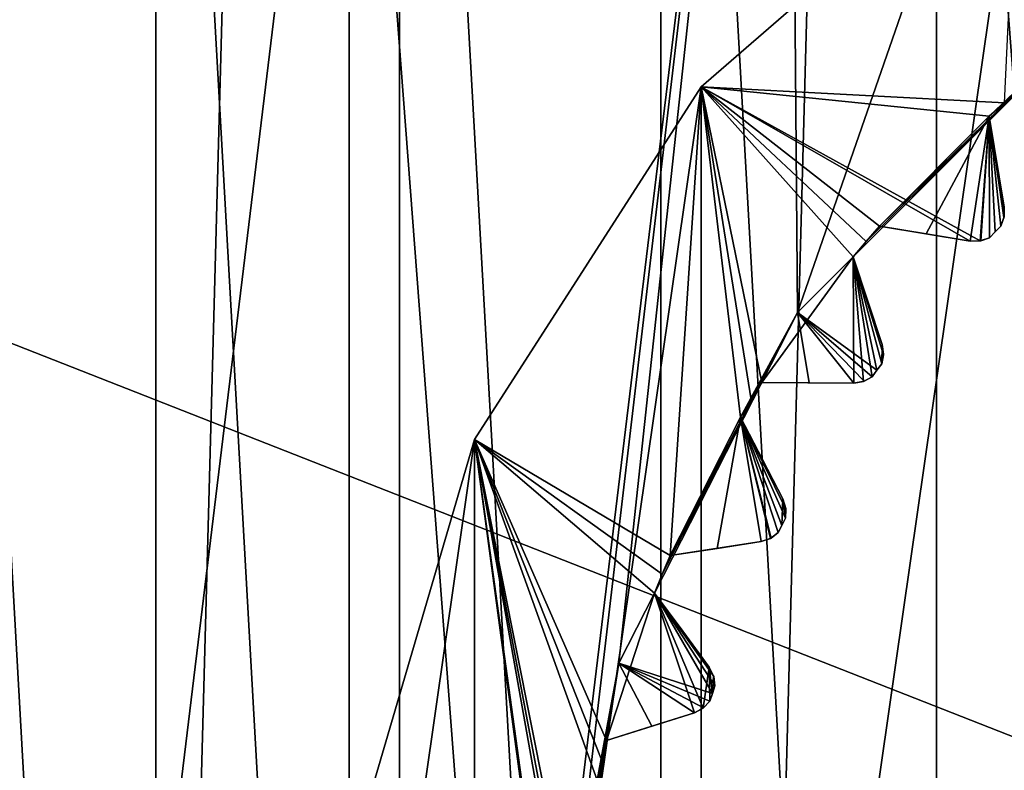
# Model space of a CAD drawing. Header units: millimetres. Extents: x -175 to 114, y -36 to 283.
# Tile 15 of 112: x 14.36 to 19.38, y 1.43 to 5.25. Entities that reach past the tile are written whole.
import ezdxf

# ---------------------------------------------------------------- set-up
doc = ezdxf.new("R2010")
doc.units = ezdxf.units.MM
doc.header["$LTSCALE"] = 65.185185
for name, color, linetype in [('1', 7, 'CONTINUOUS'), ('1180', 7, 'CONTINUOUS'), ('1181', 7, 'CONTINUOUS'), ('1182', 7, 'CONTINUOUS'), ('1183', 7, 'CONTINUOUS'), ('1245', 7, 'CONTINUOUS'), ('1246', 7, 'CONTINUOUS'), ('1247', 7, 'CONTINUOUS'), ('1248', 7, 'CONTINUOUS'), ('2', 7, 'CONTINUOUS'), ('30', 7, 'CONTINUOUS'), ('667', 7, 'CONTINUOUS'), ('852', 7, 'CONTINUOUS'), ('854', 7, 'CONTINUOUS'), ('856', 7, 'CONTINUOUS'), ('858', 7, 'CONTINUOUS'), ('860', 7, 'CONTINUOUS'), ('962', 7, 'CONTINUOUS'), ('963', 7, 'CONTINUOUS'), ('964', 7, 'CONTINUOUS'), ('965', 7, 'CONTINUOUS'), ('966', 7, 'CONTINUOUS'), ('967', 7, 'CONTINUOUS'), ('968', 7, 'CONTINUOUS'), ('969', 7, 'CONTINUOUS'), ('970', 7, 'CONTINUOUS'), ('971', 7, 'CONTINUOUS'), ('972', 7, 'CONTINUOUS'), ('973', 7, 'CONTINUOUS'), ('974', 7, 'CONTINUOUS'), ('975', 7, 'CONTINUOUS'), ('976', 7, 'CONTINUOUS'), ('977', 7, 'CONTINUOUS'), ('978', 7, 'CONTINUOUS')]:
    doc.layers.add(name, color=color, linetype=linetype)

msp = doc.modelspace()

# ---------------------------------------------------------------- linework, layer by layer
at = {"layer": '1', "linetype": 'CONTINUOUS'}
for points in [[(18.6379, 15.2434, 80), (21.8562, 15.9153, 80), (21, -15.8035, 80), (18.6379, 15.2434, 80)], [(15.625, 13.9278, 80), (18.6379, 15.2434, 80), (17.8227, -14.9589, 80), (15.625, 13.9278, 80)], [(17.8227, -14.9589, 80), (18.6379, 15.2434, 80), (21, -15.8035, 80), (17.8227, -14.9589, 80)], [(12.9445, 12.0242, 80), (15.625, 13.9278, 80), (14.8851, -13.4827, 80), (12.9445, 12.0242, 80)], [(14.8851, -13.4827, 80), (15.625, 13.9278, 80), (17.8227, -14.9589, 80), (14.8851, -13.4827, 80)], [(12.3112, -11.4373, 80), (12.9445, 12.0242, 80), (14.8851, -13.4827, 80), (12.3112, -11.4373, 80)]]:
    msp.add_3dface(points, dxfattribs=at)
at = {"layer": '1180', "linetype": 'CONTINUOUS'}
for points in [[(17.9016, 1.8623, 106), (17.8888, 1.8232, 106), (17.9016, 1.8623, 94), (17.9016, 1.8623, 106)], [(17.8888, 1.8232, 106), (17.8888, 1.8232, 94), (17.9016, 1.8623, 94), (17.8888, 1.8232, 106)], [(17.8888, 1.8232, 106), (17.8762, 1.784, 106), (17.8888, 1.8232, 94), (17.8888, 1.8232, 106)], [(17.8762, 1.784, 106), (17.8762, 1.784, 94), (17.8888, 1.8232, 94), (17.8762, 1.784, 106)]]:
    msp.add_3dface(points, dxfattribs=at)
at = {"layer": '1181', "linetype": 'CONTINUOUS'}
for points in [[(18.2619, 2.7152, 106), (18.2431, 2.6785, 106), (18.2619, 2.7152, 94), (18.2619, 2.7152, 106)], [(18.2431, 2.6785, 106), (18.2431, 2.6785, 94), (18.2619, 2.7152, 94), (18.2431, 2.6785, 106)], [(18.2431, 2.6785, 106), (18.2245, 2.6418, 106), (18.2431, 2.6785, 94), (18.2431, 2.6785, 106)], [(18.2245, 2.6418, 106), (18.2245, 2.6418, 94), (18.2431, 2.6785, 94), (18.2245, 2.6418, 106)]]:
    msp.add_3dface(points, dxfattribs=at)
at = {"layer": '1182', "linetype": 'CONTINUOUS'}
for points in [[(18.7268, 3.4679, 106), (18.7027, 3.4345, 106), (18.7268, 3.4679, 94), (18.7268, 3.4679, 106)], [(18.7027, 3.4345, 106), (18.7027, 3.4345, 94), (18.7268, 3.4679, 94), (18.7027, 3.4345, 106)], [(18.7511, 3.5012, 106), (18.7268, 3.4679, 106), (18.7511, 3.5012, 94), (18.7511, 3.5012, 106)], [(18.7268, 3.4679, 106), (18.7268, 3.4679, 94), (18.7511, 3.5012, 94), (18.7268, 3.4679, 106)]]:
    msp.add_3dface(points, dxfattribs=at)
at = {"layer": '1183', "linetype": 'CONTINUOUS'}
for points in [[(19.3281, 4.1719, 106), (19.2991, 4.1427, 106), (19.3281, 4.1719, 94), (19.3281, 4.1719, 106)], [(19.2991, 4.1427, 106), (19.2991, 4.1427, 94), (19.3281, 4.1719, 94), (19.2991, 4.1427, 106)], [(19.3573, 4.2009, 106), (19.3281, 4.1719, 106), (19.3573, 4.2009, 94), (19.3573, 4.2009, 106)], [(19.3281, 4.1719, 106), (19.3281, 4.1719, 94), (19.3573, 4.2009, 94), (19.3281, 4.1719, 106)]]:
    msp.add_3dface(points, dxfattribs=at)
at = {"layer": '1245', "linetype": 'CONTINUOUS'}
for points in [[(17.8762, 1.784, 106), (17.8417, 1.7477, 106), (17.8762, 1.784, 94), (17.8762, 1.784, 106)], [(17.8417, 1.7477, 106), (17.8444, 1.7498, 93.9799), (17.8762, 1.784, 94), (17.8417, 1.7477, 106)], [(17.8417, 1.7477, 106), (17.7971, 1.7248, 106), (17.8444, 1.7498, 93.9799), (17.8417, 1.7477, 106)], [(17.7971, 1.7248, 106), (17.7971, 1.7248, 93.942), (17.8444, 1.7498, 93.9799), (17.7971, 1.7248, 106)]]:
    msp.add_3dface(points, dxfattribs=at)
at = {"layer": '1246', "linetype": 'CONTINUOUS'}
for points in [[(18.1847, 2.6113, 106), (18.1372, 2.5957, 106), (18.1878, 2.613, 93.9799), (18.1847, 2.6113, 106)], [(18.1372, 2.5957, 106), (18.1372, 2.5957, 93.942), (18.1878, 2.613, 93.9799), (18.1372, 2.5957, 106)], [(18.2245, 2.6418, 106), (18.1847, 2.6113, 106), (18.2245, 2.6418, 94), (18.2245, 2.6418, 106)], [(18.1847, 2.6113, 106), (18.1878, 2.613, 93.9799), (18.2245, 2.6418, 94), (18.1847, 2.6113, 106)]]:
    msp.add_3dface(points, dxfattribs=at)
at = {"layer": '1247', "linetype": 'CONTINUOUS'}
for points in [[(18.6587, 3.4107, 106), (18.6092, 3.4026, 106), (18.662, 3.4118, 93.9799), (18.6587, 3.4107, 106)], [(18.6092, 3.4026, 106), (18.6092, 3.4026, 93.942), (18.662, 3.4118, 93.9799), (18.6092, 3.4026, 106)], [(18.7027, 3.4345, 106), (18.6587, 3.4107, 106), (18.7027, 3.4345, 94), (18.7027, 3.4345, 106)], [(18.6587, 3.4107, 106), (18.662, 3.4118, 93.9799), (18.7027, 3.4345, 94), (18.6587, 3.4107, 106)]]:
    msp.add_3dface(points, dxfattribs=at)
at = {"layer": '1248', "linetype": 'CONTINUOUS'}
for points in [[(19.2519, 4.126, 106), (19.2017, 4.1258, 106), (19.2552, 4.1267, 93.9799), (19.2519, 4.126, 106)], [(19.2017, 4.1258, 106), (19.2017, 4.1258, 93.942), (19.2552, 4.1267, 93.9799), (19.2017, 4.1258, 106)], [(19.2991, 4.1427, 106), (19.2519, 4.126, 106), (19.2991, 4.1427, 94), (19.2991, 4.1427, 106)], [(19.2519, 4.126, 106), (19.2552, 4.1267, 93.9799), (19.2991, 4.1427, 94), (19.2519, 4.126, 106)]]:
    msp.add_3dface(points, dxfattribs=at)
at = {"layer": '2', "linetype": 'CONTINUOUS'}
for points in [[(113.25, -35.25, 92.5), (113.25, 35.25, 92.5), (-66.25, 35.25, 92.5), (113.25, -35.25, 92.5)], [(113.25, -35.25, 92.5), (-66.25, 35.25, 92.5), (-18.1198, 11.172, 92.5), (113.25, -35.25, 92.5)], [(-15.7687, 9.6947, 92.5), (113.25, -35.25, 92.5), (-18.1198, 11.172, 92.5), (-15.7687, 9.6947, 92.5)], [(-13.8053, 7.7313, 92.5), (113.25, -35.25, 92.5), (-15.7687, 9.6947, 92.5), (-13.8053, 7.7313, 92.5)], [(-12.328, 5.3802, 92.5), (113.25, -35.25, 92.5), (-13.8053, 7.7313, 92.5), (-12.328, 5.3802, 92.5)], [(-11.4109, 2.7593, 92.5), (113.25, -35.25, 92.5), (-12.328, 5.3802, 92.5), (-11.4109, 2.7593, 92.5)], [(-11.1, 0, 92.5), (113.25, -35.25, 92.5), (-11.4109, 2.7593, 92.5), (-11.1, 0, 92.5)]]:
    msp.add_3dface(points, dxfattribs=at)
at = {"layer": '30', "color": 7, "linetype": 'CONTINUOUS', "true_color": 0x21211a}
for points in [[(30, 32.75, 79.5), (10.7097, 9.6129, 79.5), (-45.75, -32.75, 79.5), (30, 32.75, 79.5)], [(-45.75, 32.75, 79.5), (30, 32.75, 79.5), (-45.75, -32.75, 79.5), (-45.75, 32.75, 79.5)]]:
    msp.add_3dface(points, dxfattribs=at)
at = {"layer": '667', "linetype": 'CONTINUOUS'}
for points in [[(19.03, 12.7915, 110), (20.4912, -13.2117, 110), (20.4912, 13.2117, 110), (19.03, 12.7915, 110)], [(17.6259, 12.2105, 110), (19.03, -12.7915, 110), (19.03, 12.7915, 110), (17.6259, 12.2105, 110)], [(19.03, -12.7915, 110), (20.4912, -13.2117, 110), (19.03, 12.7915, 110), (19.03, -12.7915, 110)], [(16.2951, 11.4757, 110), (17.6259, -12.2105, 110), (17.6259, 12.2105, 110), (16.2951, 11.4757, 110)], [(17.6259, -12.2105, 110), (19.03, -12.7915, 110), (17.6259, 12.2105, 110), (17.6259, -12.2105, 110)], [(15.0551, 10.5965, 110), (16.2951, -11.4757, 110), (16.2951, 11.4757, 110), (15.0551, 10.5965, 110)], [(16.2951, -11.4757, 110), (17.6259, -12.2105, 110), (16.2951, 11.4757, 110), (16.2951, -11.4757, 110)], [(13.9214, 9.584, 110), (15.0551, -10.5965, 110), (15.0551, 10.5965, 110), (13.9214, 9.584, 110)], [(15.0551, -10.5965, 110), (16.2951, -11.4757, 110), (15.0551, 10.5965, 110), (15.0551, -10.5965, 110)], [(13.9214, -9.584, 110), (15.0551, -10.5965, 110), (13.9214, 9.584, 110), (13.9214, -9.584, 110)]]:
    msp.add_3dface(points, dxfattribs=at)
at = {"layer": '852', "linetype": 'CONTINUOUS'}
for points in [[(17.8319, 4.9114, 108), (19.4452, 6.3094, 108), (17.8319, -4.9114, 108), (17.8319, 4.9114, 108)], [(17.8319, -4.9114, 108), (19.4452, 6.3094, 108), (19.4452, -6.3094, 108), (17.8319, -4.9114, 108)], [(16.6778, 3.1156, 108), (17.8319, 4.9114, 108), (16.6778, -3.1156, 108), (16.6778, 3.1156, 108)], [(16.6778, -3.1156, 108), (17.8319, 4.9114, 108), (17.8319, -4.9114, 108), (16.6778, -3.1156, 108)], [(16.0763, 1.0674, 108), (16.6778, 3.1156, 108), (16.0763, -1.0674, 108), (16.0763, 1.0674, 108)], [(16.0763, -1.0674, 108), (16.6778, 3.1156, 108), (16.6778, -3.1156, 108), (16.0763, -1.0674, 108)]]:
    msp.add_3dface(points, dxfattribs=at)
at = {"layer": '854', "linetype": 'CONTINUOUS'}
for points in [[(19.4452, 6.3094, 106), (17.8319, 4.9114, 106), (19.376, 4.8286, 106), (19.4452, 6.3094, 106)], [(17.8319, 4.9114, 106), (16.6778, 3.1156, 106), (17.6738, 2.5254, 106), (17.8319, 4.9114, 106)], [(18.0324, 3.2291, 106), (17.8319, 4.9114, 106), (17.6738, 2.5254, 106), (18.0324, 3.2291, 106)], [(19.376, 4.8286, 106), (17.8319, 4.9114, 106), (19.2978, 4.7607, 106), (19.376, 4.8286, 106)], [(19.2978, 4.7607, 106), (17.8319, 4.9114, 106), (19.2519, 4.126, 106), (19.2978, 4.7607, 106)], [(19.2519, 4.126, 106), (17.8319, 4.9114, 106), (19.2017, 4.1258, 106), (19.2519, 4.126, 106)], [(19.2017, 4.1258, 106), (17.8319, 4.9114, 106), (18.7393, 4.2022, 106), (19.2017, 4.1258, 106)], [(18.7393, 4.2022, 106), (17.8319, 4.9114, 106), (18.6714, 4.124, 106), (18.7393, 4.2022, 106)], [(18.6714, 4.124, 106), (17.8319, 4.9114, 106), (18.6048, 4.0447, 106), (18.6714, 4.124, 106)], [(18.6048, 4.0447, 106), (17.8319, 4.9114, 106), (18.1405, 3.4057, 106), (18.6048, 4.0447, 106)], [(18.1405, 3.4057, 106), (17.8319, 4.9114, 106), (18.0857, 3.3179, 106), (18.1405, 3.4057, 106)], [(18.0857, 3.3179, 106), (17.8319, 4.9114, 106), (18.0324, 3.2291, 106), (18.0857, 3.3179, 106)], [(19.2991, 4.1427, 106), (19.2978, 4.7607, 106), (19.2519, 4.126, 106), (19.2991, 4.1427, 106)], [(19.3742, 4.2983, 106), (19.2978, 4.7607, 106), (19.374, 4.2481, 106), (19.3742, 4.2983, 106)], [(19.374, 4.2481, 106), (19.2978, 4.7607, 106), (19.3573, 4.2009, 106), (19.374, 4.2481, 106)], [(19.3573, 4.2009, 106), (19.2978, 4.7607, 106), (19.3281, 4.1719, 106), (19.3573, 4.2009, 106)], [(19.3281, 4.1719, 106), (19.2978, 4.7607, 106), (19.2991, 4.1427, 106), (19.3281, 4.1719, 106)], [(18.6092, 3.4026, 106), (18.6048, 4.0447, 106), (18.1405, 3.4057, 106), (18.6092, 3.4026, 106)], [(18.7526, 3.5999, 106), (18.6048, 4.0447, 106), (18.7511, 3.5012, 106), (18.7526, 3.5999, 106)], [(18.7511, 3.5012, 106), (18.6048, 4.0447, 106), (18.7268, 3.4679, 106), (18.7511, 3.5012, 106)], [(18.7268, 3.4679, 106), (18.6048, 4.0447, 106), (18.7027, 3.4345, 106), (18.7268, 3.4679, 106)], [(18.7027, 3.4345, 106), (18.6048, 4.0447, 106), (18.6587, 3.4107, 106), (18.7027, 3.4345, 106)], [(18.6587, 3.4107, 106), (18.6048, 4.0447, 106), (18.6092, 3.4026, 106), (18.6587, 3.4107, 106)], [(18.7602, 3.5504, 106), (18.7526, 3.5999, 106), (18.7511, 3.5012, 106), (18.7602, 3.5504, 106)], [(18.1372, 2.5957, 106), (18.0324, 3.2291, 106), (17.6738, 2.5254, 106), (18.1372, 2.5957, 106)], [(18.2479, 2.8129, 106), (18.0324, 3.2291, 106), (18.2431, 2.6785, 106), (18.2479, 2.8129, 106)], [(18.2431, 2.6785, 106), (18.0324, 3.2291, 106), (18.2245, 2.6418, 106), (18.2431, 2.6785, 106)], [(18.2245, 2.6418, 106), (18.0324, 3.2291, 106), (18.1847, 2.6113, 106), (18.2245, 2.6418, 106)], [(18.1847, 2.6113, 106), (18.0324, 3.2291, 106), (18.1372, 2.5957, 106), (18.1847, 2.6113, 106)], [(16.0763, 1.0674, 106), (16.6778, -3.1156, 106), (16.6778, 3.1156, 106), (16.0763, 1.0674, 106)], [(16.6778, 3.1156, 106), (16.6778, -3.1156, 106), (17.1785, -0.6014, 106), (16.6778, 3.1156, 106)], [(17.6738, 2.5254, 106), (16.6778, 3.1156, 106), (17.6334, 2.43, 106), (17.6738, 2.5254, 106)], [(17.6334, 2.43, 106), (16.6778, 3.1156, 106), (17.5945, 2.3341, 106), (17.6334, 2.43, 106)], [(17.5945, 2.3341, 106), (16.6778, 3.1156, 106), (17.3504, 1.5829, 106), (17.5945, 2.3341, 106)], [(17.3504, 1.5829, 106), (16.6778, 3.1156, 106), (17.3255, 1.4824, 106), (17.3504, 1.5829, 106)], [(17.3255, 1.4824, 106), (16.6778, 3.1156, 106), (17.3021, 1.3815, 106), (17.3255, 1.4824, 106)], [(17.3021, 1.3815, 106), (16.6778, 3.1156, 106), (17.1785, 0.6014, 106), (17.3021, 1.3815, 106)], [(17.1785, 0.6014, 106), (16.6778, 3.1156, 106), (17.1696, 0.4982, 106), (17.1785, 0.6014, 106)], [(17.1696, 0.4982, 106), (16.6778, 3.1156, 106), (17.1623, 0.3949, 106), (17.1696, 0.4982, 106)], [(17.1623, 0.3949, 106), (16.6778, 3.1156, 106), (17.1623, -0.3949, 106), (17.1623, 0.3949, 106)], [(17.1623, -0.3949, 106), (16.6778, 3.1156, 106), (17.1696, -0.4982, 106), (17.1623, -0.3949, 106)], [(17.1696, -0.4982, 106), (16.6778, 3.1156, 106), (17.1785, -0.6014, 106), (17.1696, -0.4982, 106)], [(18.2619, 2.7152, 106), (18.2479, 2.8129, 106), (18.2431, 2.6785, 106), (18.2619, 2.7152, 106)], [(18.2632, 2.7652, 106), (18.2479, 2.8129, 106), (18.2619, 2.7152, 106), (18.2632, 2.7652, 106)], [(17.7971, 1.7248, 106), (17.5945, 2.3341, 106), (17.3504, 1.5829, 106), (17.7971, 1.7248, 106)], [(17.8725, 1.9567, 106), (17.5945, 2.3341, 106), (17.8417, 1.7477, 106), (17.8725, 1.9567, 106)], [(17.8417, 1.7477, 106), (17.5945, 2.3341, 106), (17.7971, 1.7248, 106), (17.8417, 1.7477, 106)], [(17.8762, 1.784, 106), (17.8725, 1.9567, 106), (17.8417, 1.7477, 106), (17.8762, 1.784, 106)], [(17.8951, 1.912, 106), (17.8725, 1.9567, 106), (17.8888, 1.8232, 106), (17.8951, 1.912, 106)], [(17.8888, 1.8232, 106), (17.8725, 1.9567, 106), (17.8762, 1.784, 106), (17.8888, 1.8232, 106)], [(17.9016, 1.8623, 106), (17.8951, 1.912, 106), (17.8888, 1.8232, 106), (17.9016, 1.8623, 106)]]:
    msp.add_3dface(points, dxfattribs=at)
at = {"layer": '856', "linetype": 'CONTINUOUS'}
for points in [[(18.2718, 9.9613, 93.5), (20.8076, 10.9231, 93.5), (18.3222, 3.7618, 93.5), (18.2718, 9.9613, 93.5)], [(18.3222, 3.7618, 93.5), (20.8076, 10.9231, 93.5), (19.7381, 5.1777, 93.5), (18.3222, 3.7618, 93.5)], [(16.0398, 8.4207, 93.5), (18.2718, 9.9613, 93.5), (16.0398, -8.4207, 93.5), (16.0398, 8.4207, 93.5)], [(16.0398, -8.4207, 93.5), (18.2718, 9.9613, 93.5), (17.1, 0, 93.5), (16.0398, -8.4207, 93.5)], [(17.1, 0, 93.5), (18.2718, 9.9613, 93.5), (17.4132, 1.9776, 93.5), (17.1, 0, 93.5)], [(17.4132, 1.9776, 93.5), (18.2718, 9.9613, 93.5), (18.3222, 3.7618, 93.5), (17.4132, 1.9776, 93.5)], [(14.2414, 6.3907, 93.5), (16.0398, 8.4207, 93.5), (14.2414, -6.3907, 93.5), (14.2414, 6.3907, 93.5)], [(14.2414, -6.3907, 93.5), (16.0398, 8.4207, 93.5), (16.0398, -8.4207, 93.5), (14.2414, -6.3907, 93.5)]]:
    msp.add_3dface(points, dxfattribs=at)
at = {"layer": '858', "linetype": 'CONTINUOUS'}
for points in [[(19.4452, 6.3094, 108), (17.8319, 4.9114, 108), (19.4452, 6.3094, 106), (19.4452, 6.3094, 108)], [(17.8319, 4.9114, 108), (17.8319, 4.9114, 106), (19.4452, 6.3094, 106), (17.8319, 4.9114, 108)], [(17.8319, 4.9114, 108), (16.6778, 3.1156, 108), (17.8319, 4.9114, 106), (17.8319, 4.9114, 108)], [(16.6778, 3.1156, 108), (16.6778, 3.1156, 106), (17.8319, 4.9114, 106), (16.6778, 3.1156, 108)], [(16.6778, 3.1156, 108), (16.0763, 1.0674, 108), (16.6778, 3.1156, 106), (16.6778, 3.1156, 108)], [(16.0763, 1.0674, 108), (16.0763, 1.0674, 106), (16.6778, 3.1156, 106), (16.0763, 1.0674, 108)]]:
    msp.add_3dface(points, dxfattribs=at)
at = {"layer": '860', "linetype": 'CONTINUOUS'}
for points in [[(18.3222, 3.7618, 93.5), (19.7381, 5.1777, 93.5), (18.6048, 4.0447, 93.55), (18.3222, 3.7618, 93.5)], [(18.6048, 4.0447, 93.55), (19.7381, 5.1777, 93.5), (18.6714, 4.124, 93.55), (18.6048, 4.0447, 93.55)], [(18.6714, 4.124, 93.55), (19.7381, 5.1777, 93.5), (18.7393, 4.2022, 93.55), (18.6714, 4.124, 93.55)], [(18.7393, 4.2022, 93.55), (19.7381, 5.1777, 93.5), (19.2978, 4.7607, 93.55), (18.7393, 4.2022, 93.55)], [(19.2978, 4.7607, 93.55), (19.7381, 5.1777, 93.5), (19.376, 4.8286, 93.55), (19.2978, 4.7607, 93.55)], [(18.9779, 4.1628, 93.7536), (18.7393, 4.2022, 93.55), (19.2978, 4.7607, 93.55), (18.9779, 4.1628, 93.7536)], [(19.2017, 4.1258, 93.942), (18.9779, 4.1628, 93.7536), (19.2978, 4.7607, 93.55), (19.2017, 4.1258, 93.942)], [(19.2552, 4.1267, 93.9799), (19.2017, 4.1258, 93.942), (19.2978, 4.7607, 93.55), (19.2552, 4.1267, 93.9799)], [(19.2991, 4.1427, 94), (19.2552, 4.1267, 93.9799), (19.2978, 4.7607, 93.55), (19.2991, 4.1427, 94)], [(19.3281, 4.1719, 94), (19.2991, 4.1427, 94), (19.2978, 4.7607, 93.55), (19.3281, 4.1719, 94)], [(19.3573, 4.2009, 94), (19.3281, 4.1719, 94), (19.2978, 4.7607, 93.55), (19.3573, 4.2009, 94)], [(19.3733, 4.2447, 93.9799), (19.3573, 4.2009, 94), (19.2978, 4.7607, 93.55), (19.3733, 4.2447, 93.9799)], [(19.3742, 4.2983, 93.942), (19.3733, 4.2447, 93.9799), (19.2978, 4.7607, 93.55), (19.3742, 4.2983, 93.942)], [(19.3372, 4.5222, 93.7535), (19.3742, 4.2983, 93.942), (19.2978, 4.7607, 93.55), (19.3372, 4.5222, 93.7535)], [(18.7268, 3.4679, 94), (18.3222, 3.7618, 93.5), (18.6048, 4.0447, 93.55), (18.7268, 3.4679, 94)], [(18.7511, 3.5012, 94), (18.7268, 3.4679, 94), (18.6048, 4.0447, 93.55), (18.7511, 3.5012, 94)], [(18.7601, 3.5469, 93.9799), (18.7511, 3.5012, 94), (18.6048, 4.0447, 93.55), (18.7601, 3.5469, 93.9799)], [(18.7526, 3.5999, 93.942), (18.7601, 3.5469, 93.9799), (18.6048, 4.0447, 93.55), (18.7526, 3.5999, 93.942)], [(18.681, 3.8153, 93.7535), (18.7526, 3.5999, 93.942), (18.6048, 4.0447, 93.55), (18.681, 3.8153, 93.7535)], [(17.4132, 1.9776, 93.5), (18.3222, 3.7618, 93.5), (17.5945, 2.3341, 93.55), (17.4132, 1.9776, 93.5)], [(17.5945, 2.3341, 93.55), (18.3222, 3.7618, 93.5), (17.6334, 2.43, 93.55), (17.5945, 2.3341, 93.55)], [(17.6334, 2.43, 93.55), (18.3222, 3.7618, 93.5), (17.6738, 2.5254, 93.55), (17.6334, 2.43, 93.55)], [(17.6738, 2.5254, 93.55), (18.3222, 3.7618, 93.5), (18.0324, 3.2291, 93.55), (17.6738, 2.5254, 93.55)], [(18.0324, 3.2291, 93.55), (18.3222, 3.7618, 93.5), (18.0857, 3.3179, 93.55), (18.0324, 3.2291, 93.55)], [(18.0857, 3.3179, 93.55), (18.3222, 3.7618, 93.5), (18.1405, 3.4057, 93.55), (18.0857, 3.3179, 93.55)], [(18.1405, 3.4057, 93.55), (18.3222, 3.7618, 93.5), (18.3823, 3.4041, 93.7536), (18.1405, 3.4057, 93.55)], [(18.3823, 3.4041, 93.7536), (18.3222, 3.7618, 93.5), (18.6092, 3.4026, 93.942), (18.3823, 3.4041, 93.7536)], [(18.6092, 3.4026, 93.942), (18.3222, 3.7618, 93.5), (18.662, 3.4118, 93.9799), (18.6092, 3.4026, 93.942)], [(18.662, 3.4118, 93.9799), (18.3222, 3.7618, 93.5), (18.7027, 3.4345, 94), (18.662, 3.4118, 93.9799)], [(18.7027, 3.4345, 94), (18.3222, 3.7618, 93.5), (18.7268, 3.4679, 94), (18.7027, 3.4345, 94)], [(17.9128, 2.5616, 93.7536), (17.6738, 2.5254, 93.55), (18.0324, 3.2291, 93.55), (17.9128, 2.5616, 93.7536)], [(18.1372, 2.5957, 93.942), (17.9128, 2.5616, 93.7536), (18.0324, 3.2291, 93.55), (18.1372, 2.5957, 93.942)], [(18.1878, 2.613, 93.9799), (18.1372, 2.5957, 93.942), (18.0324, 3.2291, 93.55), (18.1878, 2.613, 93.9799)], [(18.2245, 2.6418, 94), (18.1878, 2.613, 93.9799), (18.0324, 3.2291, 93.55), (18.2245, 2.6418, 94)], [(18.2431, 2.6785, 94), (18.2245, 2.6418, 94), (18.0324, 3.2291, 93.55), (18.2431, 2.6785, 94)], [(18.2619, 2.7152, 94), (18.2431, 2.6785, 94), (18.0324, 3.2291, 93.55), (18.2619, 2.7152, 94)], [(18.2636, 2.7618, 93.9799), (18.2619, 2.7152, 94), (18.0324, 3.2291, 93.55), (18.2636, 2.7618, 93.9799)], [(18.2479, 2.8129, 93.942), (18.2636, 2.7618, 93.9799), (18.0324, 3.2291, 93.55), (18.2479, 2.8129, 93.942)], [(18.1435, 3.0145, 93.7535), (18.2479, 2.8129, 93.942), (18.0324, 3.2291, 93.55), (18.1435, 3.0145, 93.7535)], [(17.8888, 1.8232, 94), (17.4132, 1.9776, 93.5), (17.5945, 2.3341, 93.55), (17.8888, 1.8232, 94)], [(17.9016, 1.8623, 94), (17.8888, 1.8232, 94), (17.5945, 2.3341, 93.55), (17.9016, 1.8623, 94)], [(17.896, 1.9086, 93.9799), (17.9016, 1.8623, 94), (17.5945, 2.3341, 93.55), (17.896, 1.9086, 93.9799)], [(17.8725, 1.9567, 93.942), (17.896, 1.9086, 93.9799), (17.5945, 2.3341, 93.55), (17.8725, 1.9567, 93.942)], [(17.7379, 2.1394, 93.7535), (17.8725, 1.9567, 93.942), (17.5945, 2.3341, 93.55), (17.7379, 2.1394, 93.7535)], [(17.1, 0, 93.5), (17.4132, 1.9776, 93.5), (17.1623, 0.3949, 93.55), (17.1, 0, 93.5)], [(17.1623, 0.3949, 93.55), (17.4132, 1.9776, 93.5), (17.1696, 0.4982, 93.55), (17.1623, 0.3949, 93.55)], [(17.1696, 0.4982, 93.55), (17.4132, 1.9776, 93.5), (17.1785, 0.6014, 93.55), (17.1696, 0.4982, 93.55)], [(17.1785, 0.6014, 93.55), (17.4132, 1.9776, 93.5), (17.3021, 1.3815, 93.55), (17.1785, 0.6014, 93.55)], [(17.3021, 1.3815, 93.55), (17.4132, 1.9776, 93.5), (17.3255, 1.4824, 93.55), (17.3021, 1.3815, 93.55)], [(17.3255, 1.4824, 93.55), (17.4132, 1.9776, 93.5), (17.3504, 1.5829, 93.55), (17.3255, 1.4824, 93.55)], [(17.3504, 1.5829, 93.55), (17.4132, 1.9776, 93.5), (17.5809, 1.6561, 93.7536), (17.3504, 1.5829, 93.55)], [(17.5809, 1.6561, 93.7536), (17.4132, 1.9776, 93.5), (17.7971, 1.7248, 93.942), (17.5809, 1.6561, 93.7536)], [(17.7971, 1.7248, 93.942), (17.4132, 1.9776, 93.5), (17.8444, 1.7498, 93.9799), (17.7971, 1.7248, 93.942)], [(17.8444, 1.7498, 93.9799), (17.4132, 1.9776, 93.5), (17.8762, 1.784, 94), (17.8444, 1.7498, 93.9799)], [(17.8762, 1.784, 94), (17.4132, 1.9776, 93.5), (17.8888, 1.8232, 94), (17.8762, 1.784, 94)]]:
    msp.add_3dface(points, dxfattribs=at)
at = {"layer": '962', "linetype": 'CONTINUOUS'}
for points in [[(17.3504, 1.5829, 106), (17.3255, 1.4824, 106), (17.3504, 1.5829, 93.55), (17.3504, 1.5829, 106)], [(17.3255, 1.4824, 106), (17.3255, 1.4824, 93.55), (17.3504, 1.5829, 93.55), (17.3255, 1.4824, 106)], [(17.3255, 1.4824, 106), (17.3021, 1.3815, 106), (17.3255, 1.4824, 93.55), (17.3255, 1.4824, 106)], [(17.3021, 1.3815, 106), (17.3021, 1.3815, 93.55), (17.3255, 1.4824, 93.55), (17.3021, 1.3815, 106)]]:
    msp.add_3dface(points, dxfattribs=at)
at = {"layer": '963', "linetype": 'CONTINUOUS'}
for points in [[(17.7971, 1.7248, 106), (17.3504, 1.5829, 106), (17.3504, 1.5829, 93.55), (17.7971, 1.7248, 106)], [(17.7971, 1.7248, 106), (17.3504, 1.5829, 93.55), (17.5809, 1.6561, 93.7536), (17.7971, 1.7248, 106)], [(17.7971, 1.7248, 106), (17.5809, 1.6561, 93.7536), (17.7971, 1.7248, 93.942), (17.7971, 1.7248, 106)]]:
    msp.add_3dface(points, dxfattribs=at)
at = {"layer": '964', "linetype": 'CONTINUOUS'}
for points in [[(17.8725, 1.9567, 106), (17.8951, 1.912, 106), (17.8725, 1.9567, 93.942), (17.8725, 1.9567, 106)], [(17.8951, 1.912, 106), (17.896, 1.9086, 93.9799), (17.8725, 1.9567, 93.942), (17.8951, 1.912, 106)], [(17.8951, 1.912, 106), (17.9016, 1.8623, 106), (17.896, 1.9086, 93.9799), (17.8951, 1.912, 106)], [(17.9016, 1.8623, 106), (17.9016, 1.8623, 94), (17.896, 1.9086, 93.9799), (17.9016, 1.8623, 106)]]:
    msp.add_3dface(points, dxfattribs=at)
at = {"layer": '965', "linetype": 'CONTINUOUS'}
for points in [[(17.5945, 2.3341, 106), (17.8725, 1.9567, 106), (17.8725, 1.9567, 93.942), (17.5945, 2.3341, 106)], [(17.5945, 2.3341, 106), (17.8725, 1.9567, 93.942), (17.7379, 2.1394, 93.7535), (17.5945, 2.3341, 106)], [(17.5945, 2.3341, 106), (17.7379, 2.1394, 93.7535), (17.5945, 2.3341, 93.55), (17.5945, 2.3341, 106)]]:
    msp.add_3dface(points, dxfattribs=at)
at = {"layer": '966', "linetype": 'CONTINUOUS'}
for points in [[(17.6738, 2.5254, 106), (17.6334, 2.43, 106), (17.6738, 2.5254, 93.55), (17.6738, 2.5254, 106)], [(17.6334, 2.43, 106), (17.6334, 2.43, 93.55), (17.6738, 2.5254, 93.55), (17.6334, 2.43, 106)], [(17.6334, 2.43, 106), (17.5945, 2.3341, 106), (17.6334, 2.43, 93.55), (17.6334, 2.43, 106)], [(17.5945, 2.3341, 106), (17.5945, 2.3341, 93.55), (17.6334, 2.43, 93.55), (17.5945, 2.3341, 106)]]:
    msp.add_3dface(points, dxfattribs=at)
at = {"layer": '967', "linetype": 'CONTINUOUS'}
for points in [[(18.1372, 2.5957, 106), (17.6738, 2.5254, 106), (17.6738, 2.5254, 93.55), (18.1372, 2.5957, 106)], [(18.1372, 2.5957, 106), (17.6738, 2.5254, 93.55), (17.9128, 2.5616, 93.7536), (18.1372, 2.5957, 106)], [(18.1372, 2.5957, 106), (17.9128, 2.5616, 93.7536), (18.1372, 2.5957, 93.942), (18.1372, 2.5957, 106)]]:
    msp.add_3dface(points, dxfattribs=at)
at = {"layer": '968', "linetype": 'CONTINUOUS'}
for points in [[(18.2479, 2.8129, 106), (18.2632, 2.7652, 106), (18.2479, 2.8129, 93.942), (18.2479, 2.8129, 106)], [(18.2632, 2.7652, 106), (18.2636, 2.7618, 93.9799), (18.2479, 2.8129, 93.942), (18.2632, 2.7652, 106)], [(18.2632, 2.7652, 106), (18.2619, 2.7152, 106), (18.2636, 2.7618, 93.9799), (18.2632, 2.7652, 106)], [(18.2619, 2.7152, 106), (18.2619, 2.7152, 94), (18.2636, 2.7618, 93.9799), (18.2619, 2.7152, 106)]]:
    msp.add_3dface(points, dxfattribs=at)
at = {"layer": '969', "linetype": 'CONTINUOUS'}
for points in [[(18.0324, 3.2291, 106), (18.2479, 2.8129, 106), (18.2479, 2.8129, 93.942), (18.0324, 3.2291, 106)], [(18.0324, 3.2291, 106), (18.2479, 2.8129, 93.942), (18.1435, 3.0145, 93.7535), (18.0324, 3.2291, 106)], [(18.0324, 3.2291, 106), (18.1435, 3.0145, 93.7535), (18.0324, 3.2291, 93.55), (18.0324, 3.2291, 106)]]:
    msp.add_3dface(points, dxfattribs=at)
at = {"layer": '970', "linetype": 'CONTINUOUS'}
for points in [[(18.1405, 3.4057, 106), (18.0857, 3.3179, 106), (18.1405, 3.4057, 93.55), (18.1405, 3.4057, 106)], [(18.0857, 3.3179, 106), (18.0857, 3.3179, 93.55), (18.1405, 3.4057, 93.55), (18.0857, 3.3179, 106)], [(18.0857, 3.3179, 106), (18.0324, 3.2291, 106), (18.0857, 3.3179, 93.55), (18.0857, 3.3179, 106)], [(18.0324, 3.2291, 106), (18.0324, 3.2291, 93.55), (18.0857, 3.3179, 93.55), (18.0324, 3.2291, 106)]]:
    msp.add_3dface(points, dxfattribs=at)
at = {"layer": '971', "linetype": 'CONTINUOUS'}
for points in [[(18.6092, 3.4026, 106), (18.1405, 3.4057, 106), (18.1405, 3.4057, 93.55), (18.6092, 3.4026, 106)], [(18.6092, 3.4026, 106), (18.1405, 3.4057, 93.55), (18.3823, 3.4041, 93.7536), (18.6092, 3.4026, 106)], [(18.6092, 3.4026, 106), (18.3823, 3.4041, 93.7536), (18.6092, 3.4026, 93.942), (18.6092, 3.4026, 106)]]:
    msp.add_3dface(points, dxfattribs=at)
at = {"layer": '972', "linetype": 'CONTINUOUS'}
for points in [[(18.7526, 3.5999, 106), (18.7602, 3.5504, 106), (18.7526, 3.5999, 93.942), (18.7526, 3.5999, 106)], [(18.7602, 3.5504, 106), (18.7601, 3.5469, 93.9799), (18.7526, 3.5999, 93.942), (18.7602, 3.5504, 106)], [(18.7602, 3.5504, 106), (18.7511, 3.5012, 106), (18.7601, 3.5469, 93.9799), (18.7602, 3.5504, 106)], [(18.7511, 3.5012, 106), (18.7511, 3.5012, 94), (18.7601, 3.5469, 93.9799), (18.7511, 3.5012, 106)]]:
    msp.add_3dface(points, dxfattribs=at)
at = {"layer": '973', "linetype": 'CONTINUOUS'}
for points in [[(18.6048, 4.0447, 106), (18.7526, 3.5999, 106), (18.7526, 3.5999, 93.942), (18.6048, 4.0447, 106)], [(18.6048, 4.0447, 106), (18.7526, 3.5999, 93.942), (18.681, 3.8153, 93.7535), (18.6048, 4.0447, 106)], [(18.6048, 4.0447, 106), (18.681, 3.8153, 93.7535), (18.6048, 4.0447, 93.55), (18.6048, 4.0447, 106)]]:
    msp.add_3dface(points, dxfattribs=at)
at = {"layer": '974', "linetype": 'CONTINUOUS'}
for points in [[(18.7393, 4.2022, 106), (18.6714, 4.124, 106), (18.7393, 4.2022, 93.55), (18.7393, 4.2022, 106)], [(18.6714, 4.124, 106), (18.6714, 4.124, 93.55), (18.7393, 4.2022, 93.55), (18.6714, 4.124, 106)], [(18.6714, 4.124, 106), (18.6048, 4.0447, 106), (18.6714, 4.124, 93.55), (18.6714, 4.124, 106)], [(18.6048, 4.0447, 106), (18.6048, 4.0447, 93.55), (18.6714, 4.124, 93.55), (18.6048, 4.0447, 106)]]:
    msp.add_3dface(points, dxfattribs=at)
at = {"layer": '975', "linetype": 'CONTINUOUS'}
for points in [[(19.2017, 4.1258, 106), (18.7393, 4.2022, 106), (18.7393, 4.2022, 93.55), (19.2017, 4.1258, 106)], [(19.2017, 4.1258, 106), (18.7393, 4.2022, 93.55), (18.9779, 4.1628, 93.7536), (19.2017, 4.1258, 106)], [(19.2017, 4.1258, 106), (18.9779, 4.1628, 93.7536), (19.2017, 4.1258, 93.942), (19.2017, 4.1258, 106)]]:
    msp.add_3dface(points, dxfattribs=at)
at = {"layer": '976', "linetype": 'CONTINUOUS'}
for points in [[(19.374, 4.2481, 106), (19.3733, 4.2447, 93.9799), (19.3742, 4.2983, 93.942), (19.374, 4.2481, 106)], [(19.3742, 4.2983, 106), (19.374, 4.2481, 106), (19.3742, 4.2983, 93.942), (19.3742, 4.2983, 106)], [(19.374, 4.2481, 106), (19.3573, 4.2009, 106), (19.3733, 4.2447, 93.9799), (19.374, 4.2481, 106)], [(19.3573, 4.2009, 106), (19.3573, 4.2009, 94), (19.3733, 4.2447, 93.9799), (19.3573, 4.2009, 106)]]:
    msp.add_3dface(points, dxfattribs=at)
at = {"layer": '977', "linetype": 'CONTINUOUS'}
for points in [[(19.2978, 4.7607, 106), (19.3742, 4.2983, 106), (19.3742, 4.2983, 93.942), (19.2978, 4.7607, 106)], [(19.2978, 4.7607, 106), (19.3742, 4.2983, 93.942), (19.3372, 4.5222, 93.7535), (19.2978, 4.7607, 106)], [(19.2978, 4.7607, 106), (19.3372, 4.5222, 93.7535), (19.2978, 4.7607, 93.55), (19.2978, 4.7607, 106)]]:
    msp.add_3dface(points, dxfattribs=at)
at = {"layer": '978', "linetype": 'CONTINUOUS'}
for points in [[(19.376, 4.8286, 106), (19.2978, 4.7607, 106), (19.376, 4.8286, 93.55), (19.376, 4.8286, 106)], [(19.2978, 4.7607, 106), (19.2978, 4.7607, 93.55), (19.376, 4.8286, 93.55), (19.2978, 4.7607, 106)]]:
    msp.add_3dface(points, dxfattribs=at)

doc.saveas('drawing.dxf')
